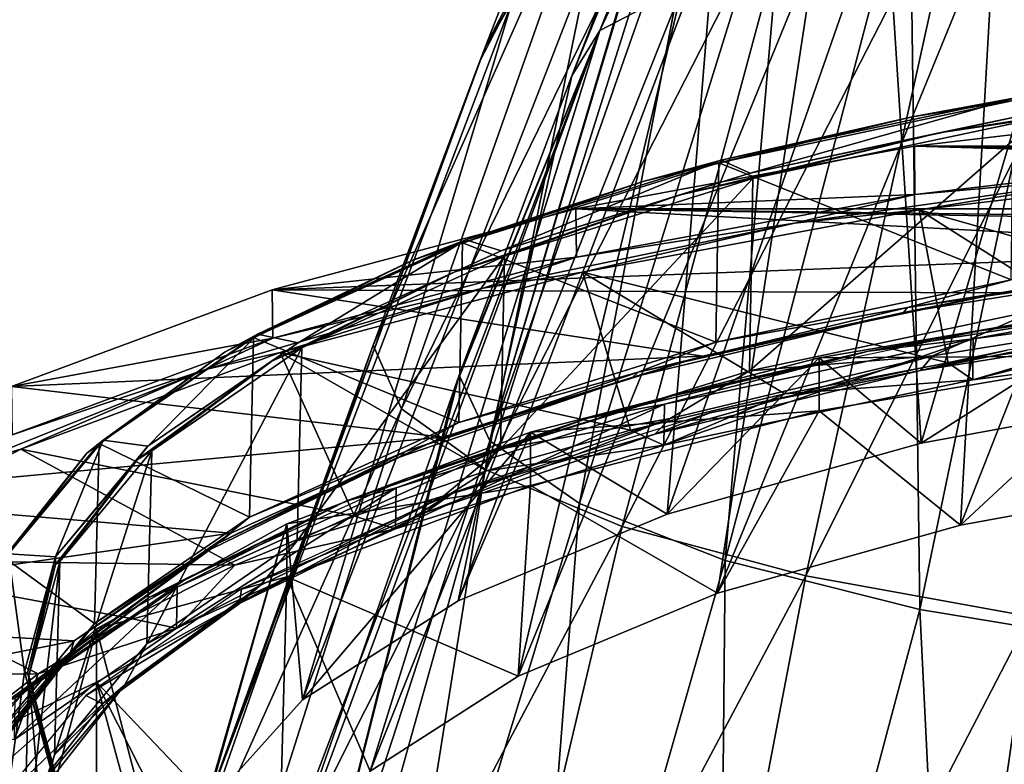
# Model space of a CAD drawing. Header units: millimetres. Extents: x -54 to 54, y -60 to 48.
# Tile 4 of 60: x -42 to -19, y -38 to -21. Entities that reach past the tile are written whole.
import ezdxf

# ---------------------------------------------------------------- set-up
doc = ezdxf.new("R2010")
doc.units = ezdxf.units.MM
doc.header["$LTSCALE"] = 41.718519
for name, color, linetype in [('270', 7, 'CONTINUOUS'), ('271', 7, 'CONTINUOUS'), ('272', 7, 'CONTINUOUS'), ('273', 7, 'CONTINUOUS'), ('274', 7, 'CONTINUOUS'), ('275', 7, 'CONTINUOUS'), ('277', 7, 'CONTINUOUS'), ('278', 7, 'CONTINUOUS'), ('279', 7, 'CONTINUOUS'), ('280', 7, 'CONTINUOUS'), ('281', 7, 'CONTINUOUS'), ('282', 7, 'CONTINUOUS'), ('284', 7, 'CONTINUOUS'), ('286', 7, 'CONTINUOUS'), ('288', 7, 'CONTINUOUS'), ('290', 7, 'CONTINUOUS'), ('292', 7, 'CONTINUOUS'), ('294', 7, 'CONTINUOUS'), ('295', 7, 'CONTINUOUS'), ('296', 7, 'CONTINUOUS'), ('298', 7, 'CONTINUOUS'), ('300', 7, 'CONTINUOUS'), ('302', 7, 'CONTINUOUS')]:
    doc.layers.add(name, color=color, linetype=linetype)

msp = doc.modelspace()

# ---------------------------------------------------------------- linework, layer by layer
at = {"layer": '270', "linetype": 'Continuous'}
for points in [[(-16.256, -28.897, 36.549), (-23.689, -30.163, 33.071), (-20.443, -32.783, 25.872), (-16.256, -28.897, 36.549)], [(-14.08, -31.62, 29.068), (-16.256, -28.897, 36.549), (-20.443, -32.783, 25.872), (-14.08, -31.62, 29.068)], [(-23.689, -30.163, 33.071), (-30.316, -31.875, 28.368), (-26.022, -34.349, 21.571), (-23.689, -30.163, 33.071)], [(-20.443, -32.783, 25.872), (-23.689, -30.163, 33.071), (-26.022, -34.349, 21.571), (-20.443, -32.783, 25.872)], [(-30.316, -31.875, 28.368), (-35.911, -33.974, 22.601), (-30.599, -36.257, 16.329), (-30.316, -31.875, 28.368)], [(-26.022, -34.349, 21.571), (-30.316, -31.875, 28.368), (-30.599, -36.257, 16.329), (-26.022, -34.349, 21.571)], [(-35.911, -33.974, 22.601), (-40.282, -36.389, 15.967), (-36.094, -40.794, 3.862), (-35.911, -33.974, 22.601)], [(-34, -38.433, 10.349), (-35.911, -33.974, 22.601), (-36.094, -40.794, 3.862), (-34, -38.433, 10.349)], [(-30.599, -36.257, 16.329), (-35.911, -33.974, 22.601), (-34, -38.433, 10.349), (-30.599, -36.257, 16.329)], [(-43.282, -39.037, 8.69), (-40.282, -50.109, -21.73), (-40.282, -36.389, 15.967), (-43.282, -39.037, 8.69)], [(-36.094, -40.794, 3.862), (-40.282, -36.389, 15.967), (-36.8, -43.249, -2.882), (-36.094, -40.794, 3.862)], [(-40.282, -50.109, -21.73), (-35.911, -52.524, -28.365), (-40.282, -36.389, 15.967), (-40.282, -50.109, -21.73)], [(-40.282, -36.389, 15.967), (-35.911, -52.524, -28.365), (-36.8, -43.249, -2.882), (-40.282, -36.389, 15.967)]]:
    msp.add_3dface(points, dxfattribs=at)
at = {"layer": '271', "linetype": 'Continuous'}
for points in [[(-31.345, -21.767, -1.408), (-30.742, -20.763, 4.482), (-28.828, -15.313, -0.946), (-31.345, -21.767, -1.408)], [(-22.164, -18.132, 19.943), (-21.343, -30.9, 27.246), (-17.414, -17.493, 23.698), (-22.164, -18.132, 19.943)], [(-21.343, -30.9, 27.246), (-14.693, -29.688, 30.577), (-17.414, -17.493, 23.698), (-21.343, -30.9, 27.246)], [(-26.062, -18.911, 15.367), (-27.18, -32.533, 22.758), (-22.164, -18.132, 19.943), (-26.062, -18.911, 15.367)], [(-27.18, -32.533, 22.758), (-21.343, -30.9, 27.246), (-22.164, -18.132, 19.943), (-27.18, -32.533, 22.758)], [(-28.959, -19.799, 10.147), (-31.979, -34.525, 17.287), (-26.062, -18.911, 15.367), (-28.959, -19.799, 10.147)], [(-31.979, -34.525, 17.287), (-27.18, -32.533, 22.758), (-26.062, -18.911, 15.367), (-31.979, -34.525, 17.287)], [(-35.554, -36.798, 11.041), (-31.979, -34.525, 17.287), (-28.959, -19.799, 10.147), (-35.554, -36.798, 11.041)], [(-30.742, -20.763, 4.482), (-35.554, -36.798, 11.041), (-28.959, -19.799, 10.147), (-30.742, -20.763, 4.482)], [(-37.768, -39.265, 4.262), (-35.554, -36.798, 11.041), (-30.742, -20.763, 4.482), (-37.768, -39.265, 4.262)], [(-31.345, -21.767, -1.408), (-37.768, -39.265, 4.262), (-30.742, -20.763, 4.482), (-31.345, -21.767, -1.408)], [(-31.485, -22.132, -1.434), (-37.768, -39.265, 4.262), (-31.345, -21.767, -1.408), (-31.485, -22.132, -1.434)], [(-33.932, -28.655, -1.894), (-37.768, -39.265, 4.262), (-31.485, -22.132, -1.434), (-33.932, -28.655, -1.894)], [(-38.536, -41.832, -2.789), (-37.768, -39.265, 4.262), (-33.932, -28.655, -1.894), (-38.536, -41.832, -2.789)]]:
    msp.add_3dface(points, dxfattribs=at)
at = {"layer": '272', "linetype": 'Continuous'}
for points in [[(-31.345, -21.767, -1.408), (-28.828, -15.313, -0.946), (-28.271, -15.926, -6.419), (-31.345, -21.767, -1.408)], [(-33.278, -30.112, -8.211), (-33.932, -28.655, -1.894), (-28.271, -15.926, -6.419), (-33.278, -30.112, -8.211)], [(-33.932, -28.655, -1.894), (-31.485, -22.132, -1.434), (-28.271, -15.926, -6.419), (-33.932, -28.655, -1.894)], [(-33.278, -30.112, -8.211), (-28.271, -15.926, -6.419), (-26.631, -16.523, -11.681), (-33.278, -30.112, -8.211)], [(-31.485, -22.132, -1.434), (-31.345, -21.767, -1.408), (-28.271, -15.926, -6.419), (-31.485, -22.132, -1.434)], [(-31.347, -31.518, -14.287), (-33.278, -30.112, -8.211), (-26.631, -16.523, -11.681), (-31.347, -31.518, -14.287)], [(-31.347, -31.518, -14.287), (-26.631, -16.523, -11.681), (-23.967, -17.073, -16.531), (-31.347, -31.518, -14.287)], [(-28.212, -32.814, -19.886), (-31.347, -31.518, -14.287), (-23.967, -17.073, -16.531), (-28.212, -32.814, -19.886)], [(-28.212, -32.814, -19.886), (-23.967, -17.073, -16.531), (-20.382, -17.555, -20.782), (-28.212, -32.814, -19.886)], [(-23.992, -33.95, -24.793), (-28.212, -32.814, -19.886), (-20.382, -17.555, -20.782), (-23.992, -33.95, -24.793)], [(-23.992, -33.95, -24.793), (-20.382, -17.555, -20.782), (-16.014, -17.95, -24.271), (-23.992, -33.95, -24.793)], [(-18.851, -34.882, -28.821), (-23.992, -33.95, -24.793), (-16.014, -17.95, -24.271), (-18.851, -34.882, -28.821)], [(-38.536, -41.832, -2.789), (-33.932, -28.655, -1.894), (-33.278, -30.112, -8.211), (-38.536, -41.832, -2.789)], [(-37.822, -44.413, -9.88), (-38.536, -41.832, -2.789), (-33.278, -30.112, -8.211), (-37.822, -44.413, -9.88)], [(-31.347, -31.518, -14.287), (-37.822, -44.413, -9.88), (-33.278, -30.112, -8.211), (-31.347, -31.518, -14.287)], [(-35.648, -46.896, -16.704), (-37.822, -44.413, -9.88), (-31.347, -31.518, -14.287), (-35.648, -46.896, -16.704)], [(-28.212, -32.814, -19.886), (-35.648, -46.896, -16.704), (-31.347, -31.518, -14.287), (-28.212, -32.814, -19.886)], [(-32.095, -49.186, -22.995), (-35.648, -46.896, -16.704), (-28.212, -32.814, -19.886), (-32.095, -49.186, -22.995)], [(-23.992, -33.95, -24.793), (-32.095, -49.186, -22.995), (-28.212, -32.814, -19.886), (-23.992, -33.95, -24.793)], [(-27.301, -51.194, -28.511), (-32.095, -49.186, -22.995), (-23.992, -33.95, -24.793), (-27.301, -51.194, -28.511)], [(-18.851, -34.882, -28.821), (-27.301, -51.194, -28.511), (-23.992, -33.95, -24.793), (-18.851, -34.882, -28.821)], [(-21.453, -52.842, -33.039), (-27.301, -51.194, -28.511), (-18.851, -34.882, -28.821), (-21.453, -52.842, -33.039)], [(-12.985, -35.575, -31.813), (-21.453, -52.842, -33.039), (-18.851, -34.882, -28.821), (-12.985, -35.575, -31.813)], [(-14.777, -54.066, -36.402), (-21.453, -52.842, -33.039), (-12.985, -35.575, -31.813), (-14.777, -54.066, -36.402)]]:
    msp.add_3dface(points, dxfattribs=at)
at = {"layer": '273', "color": 2, "linetype": 'Continuous'}
for points in [[(-31.255, -30.847, -8.275), (-26.127, -16.274, -6.369), (-26.711, -15.647, -0.971), (-31.255, -30.847, -8.275)], [(-31.255, -30.847, -8.275), (-26.711, -15.647, -0.971), (-26.854, -16.008, -0.997), (-31.255, -30.847, -8.275)], [(-31.255, -30.847, -8.275), (-26.854, -16.008, -0.997), (-29.37, -22.464, -1.458), (-31.255, -30.847, -8.275)], [(-31.255, -30.847, -8.275), (-29.191, -32.286, -14.331), (-26.127, -16.274, -6.369), (-31.255, -30.847, -8.275)], [(-29.191, -32.286, -14.331), (-24.401, -16.875, -11.531), (-26.127, -16.274, -6.369), (-29.191, -32.286, -14.331)], [(-29.191, -32.286, -14.331), (-25.851, -33.597, -19.845), (-24.401, -16.875, -11.531), (-29.191, -32.286, -14.331)], [(-25.851, -33.597, -19.845), (-21.609, -17.422, -16.231), (-24.401, -16.875, -11.531), (-25.851, -33.597, -19.845)], [(-25.851, -33.597, -19.845), (-21.381, -34.722, -24.577), (-21.609, -17.422, -16.231), (-25.851, -33.597, -19.845)], [(-21.381, -34.722, -24.577), (-17.873, -17.891, -20.265), (-21.609, -17.422, -16.231), (-21.381, -34.722, -24.577)], [(-21.381, -34.722, -24.577), (-15.977, -35.611, -28.319), (-17.873, -17.891, -20.265), (-21.381, -34.722, -24.577)], [(-31.954, -29.343, -1.942), (-31.255, -30.847, -8.275), (-29.37, -22.464, -1.458), (-31.954, -29.343, -1.942)], [(-31.954, -29.343, -1.942), (-36.094, -45.703, -9.625), (-31.255, -30.847, -8.275), (-31.954, -29.343, -1.942)], [(-32.074, -29.669, -1.965), (-36.094, -45.703, -9.625), (-31.954, -29.343, -1.942), (-32.074, -29.669, -1.965)], [(-36.8, -43.249, -2.882), (-36.094, -45.703, -9.625), (-32.074, -29.669, -1.965), (-36.8, -43.249, -2.882)], [(-36.094, -45.703, -9.625), (-34, -48.064, -16.112), (-31.255, -30.847, -8.275), (-36.094, -45.703, -9.625)], [(-31.255, -30.847, -8.275), (-34, -48.064, -16.112), (-29.191, -32.286, -14.331), (-31.255, -30.847, -8.275)], [(-34, -48.064, -16.112), (-30.599, -50.241, -22.092), (-29.191, -32.286, -14.331), (-34, -48.064, -16.112)], [(-29.191, -32.286, -14.331), (-30.599, -50.241, -22.092), (-25.851, -33.597, -19.845), (-29.191, -32.286, -14.331)], [(-30.599, -50.241, -22.092), (-26.022, -52.149, -27.334), (-25.851, -33.597, -19.845), (-30.599, -50.241, -22.092)], [(-25.851, -33.597, -19.845), (-26.022, -52.149, -27.334), (-21.381, -34.722, -24.577), (-25.851, -33.597, -19.845)], [(-26.022, -52.149, -27.334), (-20.443, -53.714, -31.636), (-21.381, -34.722, -24.577), (-26.022, -52.149, -27.334)], [(-21.381, -34.722, -24.577), (-20.443, -53.714, -31.636), (-15.977, -35.611, -28.319), (-21.381, -34.722, -24.577)], [(-20.443, -53.714, -31.636), (-14.08, -54.878, -34.831), (-15.977, -35.611, -28.319), (-20.443, -53.714, -31.636)]]:
    msp.add_3dface(points, dxfattribs=at)
at = {"layer": '274', "color": 2, "linetype": 'Continuous'}
for points in [[(-28.726, -21.422, 4.415), (-29.37, -22.464, -1.458), (-21.068, -2.2, 2.774), (-28.726, -21.422, 4.415)], [(-29.37, -22.464, -1.458), (-26.854, -16.008, -0.997), (-21.068, -2.2, 2.774), (-29.37, -22.464, -1.458)], [(-19.633, -2.2, 8.132), (-28.726, -21.422, 4.415), (-20.526, -2.2, 5.499), (-19.633, -2.2, 8.132)], [(-20.526, -2.2, 5.499), (-28.726, -21.422, 4.415), (-21.068, -2.2, 2.774), (-20.526, -2.2, 5.499)], [(-26.829, -20.431, 10.03), (-28.726, -21.422, 4.415), (-19.633, -2.2, 8.132), (-26.829, -20.431, 10.03)], [(-14.08, -31.62, 29.068), (-20.443, -32.783, 25.872), (-14.684, -18.144, 23.003), (-14.08, -31.62, 29.068)], [(-14.684, -18.144, 23.003), (-20.443, -32.783, 25.872), (-19.651, -18.756, 19.532), (-14.684, -18.144, 23.003)], [(-19.651, -18.756, 19.532), (-26.022, -34.349, 21.571), (-23.759, -19.53, 15.144), (-19.651, -18.756, 19.532)], [(-20.443, -32.783, 25.872), (-26.022, -34.349, 21.571), (-19.651, -18.756, 19.532), (-20.443, -32.783, 25.872)], [(-23.759, -19.53, 15.144), (-30.599, -36.257, 16.329), (-26.829, -20.431, 10.03), (-23.759, -19.53, 15.144)], [(-26.022, -34.349, 21.571), (-30.599, -36.257, 16.329), (-23.759, -19.53, 15.144), (-26.022, -34.349, 21.571)], [(-26.829, -20.431, 10.03), (-34, -38.433, 10.349), (-28.726, -21.422, 4.415), (-26.829, -20.431, 10.03)], [(-30.599, -36.257, 16.329), (-34, -38.433, 10.349), (-26.829, -20.431, 10.03), (-30.599, -36.257, 16.329)], [(-36.8, -43.249, -2.882), (-32.074, -29.669, -1.965), (-28.726, -21.422, 4.415), (-36.8, -43.249, -2.882)], [(-36.094, -40.794, 3.862), (-36.8, -43.249, -2.882), (-28.726, -21.422, 4.415), (-36.094, -40.794, 3.862)], [(-34, -38.433, 10.349), (-36.094, -40.794, 3.862), (-28.726, -21.422, 4.415), (-34, -38.433, 10.349)], [(-32.074, -29.669, -1.965), (-31.954, -29.343, -1.942), (-28.726, -21.422, 4.415), (-32.074, -29.669, -1.965)], [(-31.954, -29.343, -1.942), (-29.37, -22.464, -1.458), (-28.726, -21.422, 4.415), (-31.954, -29.343, -1.942)]]:
    msp.add_3dface(points, dxfattribs=at)
at = {"layer": '275', "linetype": 'Continuous'}
for points in [[(-16.256, -27.676, 36.104), (-21.343, -30.9, 27.246), (-23.689, -28.942, 32.626), (-16.256, -27.676, 36.104)], [(-14.693, -29.688, 30.577), (-21.343, -30.9, 27.246), (-16.256, -27.676, 36.104), (-14.693, -29.688, 30.577)], [(-23.689, -28.942, 32.626), (-27.18, -32.533, 22.758), (-30.316, -30.653, 27.923), (-23.689, -28.942, 32.626)], [(-21.343, -30.9, 27.246), (-27.18, -32.533, 22.758), (-23.689, -28.942, 32.626), (-21.343, -30.9, 27.246)], [(-30.316, -30.653, 27.923), (-35.554, -36.798, 11.041), (-35.911, -32.752, 22.157), (-30.316, -30.653, 27.923)], [(-31.979, -34.525, 17.287), (-35.554, -36.798, 11.041), (-30.316, -30.653, 27.923), (-31.979, -34.525, 17.287)], [(-27.18, -32.533, 22.758), (-31.979, -34.525, 17.287), (-30.316, -30.653, 27.923), (-27.18, -32.533, 22.758)], [(-35.911, -32.752, 22.157), (-38.536, -41.832, -2.789), (-40.282, -35.167, 15.522), (-35.911, -32.752, 22.157)], [(-37.768, -39.265, 4.262), (-38.536, -41.832, -2.789), (-35.911, -32.752, 22.157), (-37.768, -39.265, 4.262)], [(-35.554, -36.798, 11.041), (-37.768, -39.265, 4.262), (-35.911, -32.752, 22.157), (-35.554, -36.798, 11.041)], [(-43.282, -37.815, 8.246), (-40.282, -35.167, 15.522), (-43.282, -46.239, -14.899), (-43.282, -37.815, 8.246)], [(-43.282, -46.239, -14.899), (-40.282, -35.167, 15.522), (-40.282, -48.888, -22.175), (-43.282, -46.239, -14.899)], [(-40.282, -35.167, 15.522), (-38.536, -41.832, -2.789), (-40.282, -48.888, -22.175), (-40.282, -35.167, 15.522)]]:
    msp.add_3dface(points, dxfattribs=at)
at = {"layer": '277', "linetype": 'Continuous'}
for points in [[(-16.256, -28.897, 36.549), (-16.256, -27.676, 36.104), (-23.689, -28.942, 32.626), (-16.256, -28.897, 36.549)], [(-23.689, -30.163, 33.071), (-23.689, -28.942, 32.626), (-30.316, -30.653, 27.923), (-23.689, -30.163, 33.071)], [(-23.689, -30.163, 33.071), (-16.256, -28.897, 36.549), (-23.689, -28.942, 32.626), (-23.689, -30.163, 33.071)], [(-30.316, -31.875, 28.368), (-23.689, -30.163, 33.071), (-30.316, -30.653, 27.923), (-30.316, -31.875, 28.368)], [(-30.316, -31.875, 28.368), (-30.316, -30.653, 27.923), (-35.911, -32.752, 22.157), (-30.316, -31.875, 28.368)], [(-35.911, -33.974, 22.601), (-30.316, -31.875, 28.368), (-35.911, -32.752, 22.157), (-35.911, -33.974, 22.601)], [(-35.911, -33.974, 22.601), (-35.911, -32.752, 22.157), (-40.282, -35.167, 15.522), (-35.911, -33.974, 22.601)], [(-40.282, -36.389, 15.967), (-35.911, -33.974, 22.601), (-40.282, -35.167, 15.522), (-40.282, -36.389, 15.967)], [(-40.282, -36.389, 15.967), (-40.282, -35.167, 15.522), (-43.282, -37.815, 8.246), (-40.282, -36.389, 15.967)], [(-43.282, -39.037, 8.69), (-40.282, -36.389, 15.967), (-43.282, -37.815, 8.246), (-43.282, -39.037, 8.69)]]:
    msp.add_3dface(points, dxfattribs=at)
at = {"layer": '278', "color": 142, "linetype": 'Continuous', "true_color": 0x0099cc}
for points in [[(-20.726, -29.056, 36.114), (-20.157, -29.446, 35.04), (-16.797, -28.462, 37.744), (-20.726, -29.056, 36.114)], [(-20.157, -29.446, 35.04), (-12.376, -28.415, 37.873), (-16.797, -28.462, 37.744), (-20.157, -29.446, 35.04)], [(-24.479, -29.77, 34.15), (-20.157, -29.446, 35.04), (-20.726, -29.056, 36.114), (-24.479, -29.77, 34.15)], [(-27.253, -30.949, 30.912), (-20.157, -29.446, 35.04), (-24.479, -29.77, 34.15), (-27.253, -30.949, 30.912)], [(-28.022, -30.601, 31.869), (-27.253, -30.949, 30.912), (-24.479, -29.77, 34.15), (-28.022, -30.601, 31.869)], [(-31.326, -31.539, 29.291), (-27.253, -30.949, 30.912), (-28.022, -30.601, 31.869), (-31.326, -31.539, 29.291)], [(-33.42, -32.872, 25.629), (-27.253, -30.949, 30.912), (-31.326, -31.539, 29.291), (-33.42, -32.872, 25.629)], [(-34.363, -32.578, 26.437), (-33.42, -32.872, 25.629), (-31.326, -31.539, 29.291), (-34.363, -32.578, 26.437)], [(-37.107, -33.708, 23.332), (-33.42, -32.872, 25.629), (-34.363, -32.578, 26.437), (-37.107, -33.708, 23.332)], [(-38.449, -35.15, 19.371), (-33.42, -32.872, 25.629), (-37.107, -33.708, 23.332), (-38.449, -35.15, 19.371)], [(-39.534, -34.92, 20.002), (-38.449, -35.15, 19.371), (-37.107, -33.708, 23.332), (-39.534, -34.92, 20.002)], [(-41.624, -36.203, 16.476), (-38.449, -35.15, 19.371), (-39.534, -34.92, 20.002), (-41.624, -36.203, 16.476)], [(-42.169, -37.705, 12.351), (-38.449, -35.15, 19.371), (-41.624, -36.203, 16.476), (-42.169, -37.705, 12.351)], [(-43.359, -37.547, 12.784), (-42.169, -37.705, 12.351), (-41.624, -36.203, 16.476), (-43.359, -37.547, 12.784)]]:
    msp.add_3dface(points, dxfattribs=at)
at = {"layer": '279', "linetype": 'Continuous'}
for points in [[(-13.139, -23.103, 44.867), (21.5, -24.085, 42.169), (-21.5, -24.085, 42.169), (-13.139, -23.103, 44.867)], [(-21.5, -24.085, 42.169), (29.274, -25.524, 38.216), (-29.274, -25.524, 38.216), (-21.5, -24.085, 42.169)], [(21.5, -24.085, 42.169), (29.274, -25.524, 38.216), (-21.5, -24.085, 42.169), (21.5, -24.085, 42.169)], [(-36.25, -27.381, 33.114), (-29.274, -25.524, 38.216), (-11.974, -26.456, 35.656), (-36.25, -27.381, 33.114)], [(-11.974, -26.456, 35.656), (-29.274, -25.524, 38.216), (-4.037, -25.948, 37.05), (-11.974, -26.456, 35.656)], [(-4.037, -25.948, 37.05), (-29.274, -25.524, 38.216), (4.037, -25.948, 37.05), (-4.037, -25.948, 37.05)], [(-29.274, -25.524, 38.216), (29.274, -25.524, 38.216), (4.037, -25.948, 37.05), (-29.274, -25.524, 38.216)], [(-19.503, -27.453, 32.915), (-36.25, -27.381, 33.114), (-11.974, -26.456, 35.656), (-19.503, -27.453, 32.915)], [(-42.237, -29.605, 27.003), (-36.25, -27.381, 33.114), (-26.367, -28.907, 28.921), (-42.237, -29.605, 27.003)], [(-26.367, -28.907, 28.921), (-36.25, -27.381, 33.114), (-19.503, -27.453, 32.915), (-26.367, -28.907, 28.921)], [(-32.334, -30.767, 23.809), (-42.237, -29.605, 27.003), (-26.367, -28.907, 28.921), (-32.334, -30.767, 23.809)], [(-47.072, -32.136, 20.048), (-42.237, -29.605, 27.003), (-32.334, -30.767, 23.809), (-47.072, -32.136, 20.048)], [(-37.2, -32.971, 17.754), (-47.072, -32.136, 20.048), (-32.334, -30.767, 23.809), (-37.2, -32.971, 17.754)], [(-50.623, -34.905, 12.441), (-47.072, -32.136, 20.048), (-37.2, -32.971, 17.754), (-50.623, -34.905, 12.441)], [(-40.799, -35.443, 10.963), (-50.623, -34.905, 12.441), (-37.2, -32.971, 17.754), (-40.799, -35.443, 10.963)], [(-52.793, -37.836, 4.389), (-50.623, -34.905, 12.441), (-40.799, -35.443, 10.963), (-52.793, -37.836, 4.389)], [(-43.008, -38.099, 3.665), (-52.793, -37.836, 4.389), (-40.799, -35.443, 10.963), (-43.008, -38.099, 3.665)]]:
    msp.add_3dface(points, dxfattribs=at)
at = {"layer": '280', "linetype": 'Continuous'}
for points in [[(-19.184, -22.974, 30.603), (-25.273, -24.704, 25.849), (-25.936, -24.404, 26.674), (-19.184, -22.974, 30.603)], [(-18.693, -23.31, 29.678), (-25.273, -24.704, 25.849), (-19.184, -22.974, 30.603), (-18.693, -23.31, 29.678)], [(-25.936, -24.404, 26.674), (-30.992, -26.487, 20.95), (-31.805, -26.234, 21.646), (-25.936, -24.404, 26.674)], [(-25.273, -24.704, 25.849), (-30.992, -26.487, 20.95), (-25.936, -24.404, 26.674), (-25.273, -24.704, 25.849)], [(-31.805, -26.234, 21.646), (-35.656, -28.599, 15.146), (-36.591, -28.401, 15.69), (-31.805, -26.234, 21.646)], [(-30.992, -26.487, 20.95), (-35.656, -28.599, 15.146), (-31.805, -26.234, 21.646), (-30.992, -26.487, 20.95)], [(-36.591, -28.401, 15.69), (-39.106, -30.969, 8.636), (-40.131, -30.833, 9.01), (-36.591, -28.401, 15.69)], [(-35.656, -28.599, 15.146), (-39.106, -30.969, 8.636), (-36.591, -28.401, 15.69), (-35.656, -28.599, 15.146)], [(-40.131, -30.833, 9.01), (-41.224, -33.515, 1.642), (-42.305, -33.446, 1.832), (-40.131, -30.833, 9.01)], [(-39.106, -30.969, 8.636), (-41.224, -33.515, 1.642), (-40.131, -30.833, 9.01), (-39.106, -30.969, 8.636)], [(-41.224, -33.515, 1.642), (-41.938, -36.15, -5.599), (-42.305, -33.446, 1.832), (-41.224, -33.515, 1.642)], [(-41.938, -36.15, -5.599), (-42.305, -38.855, -13.03), (-42.305, -33.446, 1.832), (-41.938, -36.15, -5.599)], [(-41.938, -36.15, -5.599), (-41.224, -38.786, -12.84), (-42.305, -38.855, -13.03), (-41.938, -36.15, -5.599)]]:
    msp.add_3dface(points, dxfattribs=at)
at = {"layer": '281', "linetype": 'Continuous'}
for points in [[(-41.247, -43.335, -11.19), (-41.838, -36.247, -5.564), (-41.962, -40.698, -3.944), (-41.247, -43.335, -11.19)], [(-41.125, -38.876, -12.788), (-41.838, -36.247, -5.564), (-41.247, -43.335, -11.19), (-41.125, -38.876, -12.788)]]:
    msp.add_3dface(points, dxfattribs=at)
at = {"layer": '282', "linetype": 'Continuous'}
for points in [[(-25.213, -24.828, 25.809), (-18.649, -23.437, 29.629), (-25.288, -29.245, 27.523), (-25.213, -24.828, 25.809)], [(-25.288, -29.245, 27.523), (-18.649, -23.437, 29.629), (-18.704, -27.85, 31.353), (-25.288, -29.245, 27.523)], [(-30.918, -26.607, 20.922), (-25.213, -24.828, 25.809), (-31.01, -31.029, 22.62), (-30.918, -26.607, 20.922)], [(-31.01, -31.029, 22.62), (-25.213, -24.828, 25.809), (-25.288, -29.245, 27.523), (-31.01, -31.029, 22.62)], [(-35.677, -33.142, 16.814), (-30.918, -26.607, 20.922), (-31.01, -31.029, 22.62), (-35.677, -33.142, 16.814)], [(-35.571, -28.714, 15.132), (-30.918, -26.607, 20.922), (-35.677, -33.142, 16.814), (-35.571, -28.714, 15.132)], [(-39.128, -35.513, 10.3), (-35.571, -28.714, 15.132), (-35.677, -33.142, 16.814), (-39.128, -35.513, 10.3)], [(-39.013, -31.078, 8.638), (-35.571, -28.714, 15.132), (-39.128, -35.513, 10.3), (-39.013, -31.078, 8.638)], [(-41.247, -38.061, 3.301), (-39.013, -31.078, 8.638), (-39.128, -35.513, 10.3), (-41.247, -38.061, 3.301)], [(-41.125, -33.617, 1.66), (-39.013, -31.078, 8.638), (-41.247, -38.061, 3.301), (-41.125, -33.617, 1.66)], [(-41.962, -40.698, -3.944), (-41.125, -33.617, 1.66), (-41.247, -38.061, 3.301), (-41.962, -40.698, -3.944)], [(-41.962, -40.698, -3.944), (-41.838, -36.247, -5.564), (-41.125, -33.617, 1.66), (-41.962, -40.698, -3.944)]]:
    msp.add_3dface(points, dxfattribs=at)
at = {"layer": '284', "linetype": 'Continuous'}
for points in [[(-19.228, -23.035, 30.72), (-25.996, -24.468, 26.782), (-19.28, -27.149, 32.328), (-19.228, -23.035, 30.72)], [(-25.996, -24.468, 26.782), (-31.879, -26.302, 21.743), (-26.066, -28.586, 28.379), (-25.996, -24.468, 26.782)], [(-19.28, -27.149, 32.328), (-25.996, -24.468, 26.782), (-26.066, -28.586, 28.379), (-19.28, -27.149, 32.328)], [(-31.879, -26.302, 21.743), (-36.676, -28.475, 15.773), (-31.965, -30.425, 23.326), (-31.879, -26.302, 21.743)], [(-26.066, -28.586, 28.379), (-31.879, -26.302, 21.743), (-31.965, -30.425, 23.326), (-26.066, -28.586, 28.379)], [(-36.676, -28.475, 15.773), (-40.225, -30.912, 9.077), (-36.775, -32.603, 17.341), (-36.676, -28.475, 15.773)], [(-31.965, -30.425, 23.326), (-36.676, -28.475, 15.773), (-36.775, -32.603, 17.341), (-31.965, -30.425, 23.326)], [(-40.225, -30.912, 9.077), (-42.403, -33.531, 1.882), (-40.332, -35.047, 10.627), (-40.225, -30.912, 9.077)], [(-36.775, -32.603, 17.341), (-40.225, -30.912, 9.077), (-40.332, -35.047, 10.627), (-36.775, -32.603, 17.341)], [(-40.332, -35.047, 10.627), (-42.403, -33.531, 1.882), (-42.517, -37.673, 3.413), (-40.332, -35.047, 10.627)]]:
    msp.add_3dface(points, dxfattribs=at)
at = {"layer": '286', "color": 142, "linetype": 'Continuous', "true_color": 0x0099cc}
for points in [[(-12.376, -28.415, 37.873), (-20.157, -29.446, 35.04), (-12.371, -27.476, 37.514), (-12.376, -28.415, 37.873)], [(-12.371, -27.476, 37.514), (-20.157, -29.446, 35.04), (-20.15, -28.507, 34.682), (-12.371, -27.476, 37.514)], [(-20.157, -29.446, 35.04), (-27.253, -30.949, 30.912), (-20.15, -28.507, 34.682), (-20.157, -29.446, 35.04)], [(-20.15, -28.507, 34.682), (-27.253, -30.949, 30.912), (-27.242, -30.009, 30.555), (-20.15, -28.507, 34.682)], [(-27.253, -30.949, 30.912), (-33.42, -32.872, 25.629), (-27.242, -30.009, 30.555), (-27.253, -30.949, 30.912)], [(-27.242, -30.009, 30.555), (-33.42, -32.872, 25.629), (-33.407, -31.931, 25.274), (-27.242, -30.009, 30.555)], [(-33.42, -32.872, 25.629), (-38.449, -35.15, 19.371), (-33.407, -31.931, 25.274), (-33.42, -32.872, 25.629)], [(-33.407, -31.931, 25.274), (-38.449, -35.15, 19.371), (-38.434, -34.208, 19.018), (-33.407, -31.931, 25.274)], [(-38.449, -35.15, 19.371), (-42.169, -37.705, 12.351), (-38.434, -34.208, 19.018), (-38.449, -35.15, 19.371)], [(-38.434, -34.208, 19.018), (-42.169, -37.705, 12.351), (-42.153, -36.762, 12.001), (-38.434, -34.208, 19.018)]]:
    msp.add_3dface(points, dxfattribs=at)
at = {"layer": '288', "color": 142, "linetype": 'Continuous', "true_color": 0x0099cc}
for points in [[(-13.139, -23.103, 44.867), (-21.5, -24.085, 42.169), (-13.134, -24.212, 45.249), (-13.139, -23.103, 44.867)], [(-21.5, -24.085, 42.169), (-29.274, -25.524, 38.216), (-21.492, -25.193, 42.553), (-21.5, -24.085, 42.169)], [(-13.134, -24.212, 45.249), (-21.5, -24.085, 42.169), (-21.492, -25.193, 42.553), (-13.134, -24.212, 45.249)], [(-21.492, -25.193, 42.553), (-29.274, -25.524, 38.216), (-29.263, -26.632, 38.601), (-21.492, -25.193, 42.553)], [(-29.274, -25.524, 38.216), (-36.25, -27.381, 33.114), (-29.263, -26.632, 38.601), (-29.274, -25.524, 38.216)], [(-29.263, -26.632, 38.601), (-36.25, -27.381, 33.114), (-36.236, -28.488, 33.501), (-29.263, -26.632, 38.601)], [(-36.25, -27.381, 33.114), (-42.237, -29.605, 27.003), (-36.236, -28.488, 33.501), (-36.25, -27.381, 33.114)], [(-36.236, -28.488, 33.501), (-42.237, -29.605, 27.003), (-42.221, -30.712, 27.392), (-36.236, -28.488, 33.501)]]:
    msp.add_3dface(points, dxfattribs=at)
at = {"layer": '290', "color": 142, "linetype": 'Continuous', "true_color": 0x0099cc}
for points in [[(-21.391, -25.545, 42.437), (-12.725, -27.995, 39.027), (-13.073, -24.568, 45.121), (-21.391, -25.545, 42.437)], [(-29.126, -26.976, 38.504), (-20.726, -29.056, 36.114), (-21.391, -25.545, 42.437), (-29.126, -26.976, 38.504)], [(-20.726, -29.056, 36.114), (-16.797, -28.462, 37.744), (-21.391, -25.545, 42.437), (-20.726, -29.056, 36.114)], [(-16.797, -28.462, 37.744), (-12.725, -27.995, 39.027), (-21.391, -25.545, 42.437), (-16.797, -28.462, 37.744)], [(-36.067, -28.824, 33.427), (-28.022, -30.601, 31.869), (-29.126, -26.976, 38.504), (-36.067, -28.824, 33.427)], [(-24.479, -29.77, 34.15), (-20.726, -29.056, 36.114), (-29.126, -26.976, 38.504), (-24.479, -29.77, 34.15)], [(-28.022, -30.601, 31.869), (-24.479, -29.77, 34.15), (-29.126, -26.976, 38.504), (-28.022, -30.601, 31.869)], [(-42.023, -31.037, 27.347), (-34.363, -32.578, 26.437), (-36.067, -28.824, 33.427), (-42.023, -31.037, 27.347)], [(-34.363, -32.578, 26.437), (-31.326, -31.539, 29.291), (-36.067, -28.824, 33.427), (-34.363, -32.578, 26.437)], [(-31.326, -31.539, 29.291), (-28.022, -30.601, 31.869), (-36.067, -28.824, 33.427), (-31.326, -31.539, 29.291)], [(-46.834, -33.555, 20.428), (-37.107, -33.708, 23.332), (-42.023, -31.037, 27.347), (-46.834, -33.555, 20.428)], [(-37.107, -33.708, 23.332), (-34.363, -32.578, 26.437), (-42.023, -31.037, 27.347), (-37.107, -33.708, 23.332)], [(-50.367, -36.31, 12.859), (-41.624, -36.203, 16.476), (-46.834, -33.555, 20.428), (-50.367, -36.31, 12.859)], [(-41.624, -36.203, 16.476), (-39.534, -34.92, 20.002), (-46.834, -33.555, 20.428), (-41.624, -36.203, 16.476)], [(-39.534, -34.92, 20.002), (-37.107, -33.708, 23.332), (-46.834, -33.555, 20.428), (-39.534, -34.92, 20.002)], [(-43.359, -37.547, 12.784), (-41.624, -36.203, 16.476), (-50.367, -36.31, 12.859), (-43.359, -37.547, 12.784)]]:
    msp.add_3dface(points, dxfattribs=at)
at = {"layer": '292', "linetype": 'Continuous'}
for points in [[(-19.503, -27.453, 32.915), (-11.974, -26.456, 35.656), (-14.88, -26.805, 34.506), (-19.503, -27.453, 32.915)], [(-21.754, -27.901, 31.495), (-19.503, -27.453, 32.915), (-14.88, -26.805, 34.506), (-21.754, -27.901, 31.495)], [(-21.754, -27.901, 31.495), (-14.88, -26.805, 34.506), (-21.662, -27.788, 31.285), (-21.754, -27.901, 31.495)], [(-19.28, -27.149, 32.328), (-21.662, -27.788, 31.285), (-14.818, -26.697, 34.284), (-19.28, -27.149, 32.328)], [(-21.662, -27.788, 31.285), (-14.88, -26.805, 34.506), (-14.818, -26.697, 34.284), (-21.662, -27.788, 31.285)], [(-19.28, -27.149, 32.328), (-26.066, -28.586, 28.379), (-21.662, -27.788, 31.285), (-19.28, -27.149, 32.328)], [(-26.367, -28.907, 28.921), (-19.503, -27.453, 32.915), (-21.754, -27.901, 31.495), (-26.367, -28.907, 28.921)], [(-26.066, -28.586, 28.379), (-27.848, -29.27, 27.215), (-21.662, -27.788, 31.285), (-26.066, -28.586, 28.379)], [(-27.848, -29.27, 27.215), (-21.754, -27.901, 31.495), (-21.662, -27.788, 31.285), (-27.848, -29.27, 27.215)], [(-27.966, -29.389, 27.407), (-26.367, -28.907, 28.921), (-21.754, -27.901, 31.495), (-27.966, -29.389, 27.407)], [(-27.966, -29.389, 27.407), (-21.754, -27.901, 31.495), (-27.848, -29.27, 27.215), (-27.966, -29.389, 27.407)], [(-26.066, -28.586, 28.379), (-31.965, -30.425, 23.326), (-27.848, -29.27, 27.215), (-26.066, -28.586, 28.379)], [(-32.334, -30.767, 23.809), (-26.367, -28.907, 28.921), (-27.966, -29.389, 27.407), (-32.334, -30.767, 23.809)], [(-33.328, -31.223, 22.368), (-32.334, -30.767, 23.809), (-27.966, -29.389, 27.407), (-33.328, -31.223, 22.368)], [(-33.328, -31.223, 22.368), (-27.966, -29.389, 27.407), (-33.188, -31.096, 22.197), (-33.328, -31.223, 22.368)], [(-31.965, -30.425, 23.326), (-33.188, -31.096, 22.197), (-27.848, -29.27, 27.215), (-31.965, -30.425, 23.326)], [(-33.188, -31.096, 22.197), (-27.966, -29.389, 27.407), (-27.848, -29.27, 27.215), (-33.188, -31.096, 22.197)], [(-31.965, -30.425, 23.326), (-36.775, -32.603, 17.341), (-33.188, -31.096, 22.197), (-31.965, -30.425, 23.326)], [(-37.2, -32.971, 17.754), (-32.334, -30.767, 23.809), (-33.328, -31.223, 22.368), (-37.2, -32.971, 17.754)], [(-36.775, -32.603, 17.341), (-37.52, -33.212, 16.384), (-33.188, -31.096, 22.197), (-36.775, -32.603, 17.341)], [(-37.52, -33.212, 16.384), (-33.328, -31.223, 22.368), (-33.188, -31.096, 22.197), (-37.52, -33.212, 16.384)], [(-37.678, -33.348, 16.53), (-37.2, -32.971, 17.754), (-33.328, -31.223, 22.368), (-37.678, -33.348, 16.53)], [(-37.678, -33.348, 16.53), (-33.328, -31.223, 22.368), (-37.52, -33.212, 16.384), (-37.678, -33.348, 16.53)], [(-36.775, -32.603, 17.341), (-40.332, -35.047, 10.627), (-37.52, -33.212, 16.384), (-36.775, -32.603, 17.341)], [(-40.799, -35.443, 10.963), (-37.2, -32.971, 17.754), (-37.678, -33.348, 16.53), (-40.799, -35.443, 10.963)], [(-40.332, -35.047, 10.627), (-40.712, -35.553, 9.952), (-37.52, -33.212, 16.384), (-40.332, -35.047, 10.627)], [(-40.712, -35.553, 9.952), (-37.678, -33.348, 16.53), (-37.52, -33.212, 16.384), (-40.712, -35.553, 9.952)], [(-40.883, -35.699, 10.072), (-40.799, -35.443, 10.963), (-37.678, -33.348, 16.53), (-40.883, -35.699, 10.072)], [(-40.883, -35.699, 10.072), (-37.678, -33.348, 16.53), (-40.712, -35.553, 9.952), (-40.883, -35.699, 10.072)], [(-40.332, -35.047, 10.627), (-42.517, -37.673, 3.413), (-40.712, -35.553, 9.952), (-40.332, -35.047, 10.627)], [(-43.008, -38.099, 3.665), (-40.799, -35.443, 10.963), (-40.883, -35.699, 10.072), (-43.008, -38.099, 3.665)], [(-42.846, -38.204, 3.188), (-43.008, -38.099, 3.665), (-40.883, -35.699, 10.072), (-42.846, -38.204, 3.188)], [(-42.846, -38.204, 3.188), (-40.883, -35.699, 10.072), (-42.666, -38.048, 3.097), (-42.846, -38.204, 3.188)], [(-42.517, -37.673, 3.413), (-42.666, -38.048, 3.097), (-40.712, -35.553, 9.952), (-42.517, -37.673, 3.413)], [(-42.666, -38.048, 3.097), (-40.883, -35.699, 10.072), (-40.712, -35.553, 9.952), (-42.666, -38.048, 3.097)]]:
    msp.add_3dface(points, dxfattribs=at)
at = {"layer": '294', "linetype": 'Continuous'}
for points in [[(-25.288, -29.245, 27.523), (-18.704, -27.85, 31.353), (-21.088, -28.894, 30.629), (-25.288, -29.245, 27.523)], [(-21.362, -29.233, 31.257), (-14.425, -27.832, 33.548), (-14.612, -28.157, 34.215), (-21.362, -29.233, 31.257)], [(-21.088, -28.894, 30.629), (-14.425, -27.832, 33.548), (-21.362, -29.233, 31.257), (-21.088, -28.894, 30.629)], [(-21.088, -28.894, 30.629), (-18.704, -27.85, 31.353), (-14.425, -27.832, 33.548), (-21.088, -28.894, 30.629)], [(-21.362, -29.233, 31.257), (-14.612, -28.157, 34.215), (-19.372, -28.764, 33.114), (-21.362, -29.233, 31.257)], [(-27.462, -30.694, 27.243), (-21.088, -28.894, 30.629), (-21.362, -29.233, 31.257), (-27.462, -30.694, 27.243)], [(-27.11, -30.337, 26.666), (-21.088, -28.894, 30.629), (-27.462, -30.694, 27.243), (-27.11, -30.337, 26.666)], [(-27.11, -30.337, 26.666), (-25.288, -29.245, 27.523), (-21.088, -28.894, 30.629), (-27.11, -30.337, 26.666)], [(-26.191, -30.208, 29.146), (-21.362, -29.233, 31.257), (-19.372, -28.764, 33.114), (-26.191, -30.208, 29.146)], [(-31.01, -31.029, 22.62), (-25.288, -29.245, 27.523), (-27.11, -30.337, 26.666), (-31.01, -31.029, 22.62)], [(-27.462, -30.694, 27.243), (-21.362, -29.233, 31.257), (-26.191, -30.208, 29.146), (-27.462, -30.694, 27.243)], [(-32.118, -32.056, 24.069), (-27.462, -30.694, 27.243), (-26.191, -30.208, 29.146), (-32.118, -32.056, 24.069)], [(-32.308, -32.115, 21.782), (-27.11, -30.337, 26.666), (-32.728, -32.495, 22.295), (-32.308, -32.115, 21.782)], [(-32.728, -32.495, 22.295), (-27.11, -30.337, 26.666), (-27.462, -30.694, 27.243), (-32.728, -32.495, 22.295)], [(-32.308, -32.115, 21.782), (-31.01, -31.029, 22.62), (-27.11, -30.337, 26.666), (-32.308, -32.115, 21.782)], [(-32.728, -32.495, 22.295), (-27.462, -30.694, 27.243), (-32.118, -32.056, 24.069), (-32.728, -32.495, 22.295)], [(-35.677, -33.142, 16.814), (-31.01, -31.029, 22.62), (-32.308, -32.115, 21.782), (-35.677, -33.142, 16.814)], [(-36.952, -34.245, 18.055), (-32.728, -32.495, 22.295), (-32.118, -32.056, 24.069), (-36.952, -34.245, 18.055)], [(-36.525, -34.174, 16.123), (-32.308, -32.115, 21.782), (-36.999, -34.582, 16.562), (-36.525, -34.174, 16.123)], [(-36.999, -34.582, 16.562), (-32.308, -32.115, 21.782), (-32.728, -32.495, 22.295), (-36.999, -34.582, 16.562)], [(-36.525, -34.174, 16.123), (-35.677, -33.142, 16.814), (-32.308, -32.115, 21.782), (-36.525, -34.174, 16.123)], [(-36.999, -34.582, 16.562), (-32.728, -32.495, 22.295), (-36.952, -34.245, 18.055), (-36.999, -34.582, 16.562)], [(-39.128, -35.513, 10.3), (-35.677, -33.142, 16.814), (-36.525, -34.174, 16.123), (-39.128, -35.513, 10.3)], [(-40.527, -36.701, 11.308), (-36.999, -34.582, 16.562), (-36.952, -34.245, 18.055), (-40.527, -36.701, 11.308)], [(-39.632, -36.453, 9.862), (-36.525, -34.174, 16.123), (-40.147, -36.89, 10.22), (-39.632, -36.453, 9.862)], [(-40.147, -36.89, 10.22), (-36.525, -34.174, 16.123), (-36.999, -34.582, 16.562), (-40.147, -36.89, 10.22)], [(-39.632, -36.453, 9.862), (-39.128, -35.513, 10.3), (-36.525, -34.174, 16.123), (-39.632, -36.453, 9.862)], [(-40.147, -36.89, 10.22), (-36.999, -34.582, 16.562), (-40.527, -36.701, 11.308), (-40.147, -36.89, 10.22)], [(-41.247, -38.061, 3.301), (-39.128, -35.513, 10.3), (-39.632, -36.453, 9.862), (-41.247, -38.061, 3.301)], [(-41.535, -38.882, 3.189), (-39.632, -36.453, 9.862), (-42.074, -39.351, 3.46), (-41.535, -38.882, 3.189)], [(-42.074, -39.351, 3.46), (-39.632, -36.453, 9.862), (-40.147, -36.89, 10.22), (-42.074, -39.351, 3.46)], [(-41.535, -38.882, 3.189), (-41.247, -38.061, 3.301), (-39.632, -36.453, 9.862), (-41.535, -38.882, 3.189)], [(-42.721, -39.339, 4.059), (-40.147, -36.89, 10.22), (-40.527, -36.701, 11.308), (-42.721, -39.339, 4.059)], [(-42.074, -39.351, 3.46), (-40.147, -36.89, 10.22), (-42.721, -39.339, 4.059), (-42.074, -39.351, 3.46)], [(-41.962, -40.698, -3.944), (-41.247, -38.061, 3.301), (-42.175, -41.387, -3.693), (-41.962, -40.698, -3.944)], [(-42.175, -41.387, -3.693), (-41.247, -38.061, 3.301), (-41.535, -38.882, 3.189), (-42.175, -41.387, -3.693)]]:
    msp.add_3dface(points, dxfattribs=at)
at = {"layer": '295', "linetype": 'Continuous'}
for points in [[(-41.224, -38.786, -12.84), (-41.938, -36.15, -5.599), (-41.23, -38.665, -12.421), (-41.224, -38.786, -12.84)], [(-41.23, -38.665, -12.421), (-41.938, -36.15, -5.599), (-41.866, -36.179, -5.589), (-41.23, -38.665, -12.421)], [(-41.838, -36.247, -5.564), (-41.125, -38.876, -12.788), (-41.866, -36.179, -5.589), (-41.838, -36.247, -5.564)], [(-41.125, -38.876, -12.788), (-41.23, -38.665, -12.421), (-41.866, -36.179, -5.589), (-41.125, -38.876, -12.788)]]:
    msp.add_3dface(points, dxfattribs=at)
at = {"layer": '296', "linetype": 'Continuous'}
for points in [[(-18.649, -23.437, 29.629), (-20.933, -23.778, 28.481), (-14.319, -22.723, 31.38), (-18.649, -23.437, 29.629)], [(-20.933, -23.778, 28.481), (-18.693, -23.31, 29.678), (-14.319, -22.723, 31.38), (-20.933, -23.778, 28.481)], [(-25.273, -24.704, 25.849), (-18.693, -23.31, 29.678), (-20.933, -23.778, 28.481), (-25.273, -24.704, 25.849)], [(-18.649, -23.437, 29.629), (-25.213, -24.828, 25.809), (-20.933, -23.778, 28.481), (-18.649, -23.437, 29.629)], [(-25.213, -24.828, 25.809), (-26.911, -25.21, 24.548), (-20.933, -23.778, 28.481), (-25.213, -24.828, 25.809)], [(-26.911, -25.21, 24.548), (-25.273, -24.704, 25.849), (-20.933, -23.778, 28.481), (-26.911, -25.21, 24.548)], [(-30.992, -26.487, 20.95), (-25.273, -24.704, 25.849), (-26.911, -25.21, 24.548), (-30.992, -26.487, 20.95)], [(-25.213, -24.828, 25.809), (-30.918, -26.607, 20.922), (-26.911, -25.21, 24.548), (-25.213, -24.828, 25.809)], [(-30.918, -26.607, 20.922), (-32.071, -26.975, 19.699), (-26.911, -25.21, 24.548), (-30.918, -26.607, 20.922)], [(-32.071, -26.975, 19.699), (-30.992, -26.487, 20.95), (-26.911, -25.21, 24.548), (-32.071, -26.975, 19.699)], [(-35.656, -28.599, 15.146), (-30.992, -26.487, 20.95), (-32.071, -26.975, 19.699), (-35.656, -28.599, 15.146)], [(-30.918, -26.607, 20.922), (-35.571, -28.714, 15.132), (-32.071, -26.975, 19.699), (-30.918, -26.607, 20.922)], [(-35.571, -28.714, 15.132), (-36.257, -29.019, 14.082), (-32.071, -26.975, 19.699), (-35.571, -28.714, 15.132)], [(-36.257, -29.019, 14.082), (-35.656, -28.599, 15.146), (-32.071, -26.975, 19.699), (-36.257, -29.019, 14.082)], [(-39.106, -30.969, 8.636), (-35.656, -28.599, 15.146), (-36.257, -29.019, 14.082), (-39.106, -30.969, 8.636)], [(-35.571, -28.714, 15.132), (-39.013, -31.078, 8.638), (-36.257, -29.019, 14.082), (-35.571, -28.714, 15.132)], [(-39.013, -31.078, 8.638), (-39.341, -31.281, 7.866), (-36.257, -29.019, 14.082), (-39.013, -31.078, 8.638)], [(-39.341, -31.281, 7.866), (-39.106, -30.969, 8.636), (-36.257, -29.019, 14.082), (-39.341, -31.281, 7.866)], [(-41.224, -33.515, 1.642), (-39.106, -30.969, 8.636), (-39.341, -31.281, 7.866), (-41.224, -33.515, 1.642)], [(-39.013, -31.078, 8.638), (-41.125, -33.617, 1.66), (-39.341, -31.281, 7.866), (-39.013, -31.078, 8.638)], [(-41.125, -33.617, 1.66), (-41.23, -33.692, 1.243), (-39.341, -31.281, 7.866), (-41.125, -33.617, 1.66)], [(-41.23, -33.692, 1.243), (-41.224, -33.515, 1.642), (-39.341, -31.281, 7.866), (-41.23, -33.692, 1.243)], [(-41.938, -36.15, -5.599), (-41.224, -33.515, 1.642), (-41.866, -36.179, -5.589), (-41.938, -36.15, -5.599)], [(-41.866, -36.179, -5.589), (-41.224, -33.515, 1.642), (-41.23, -33.692, 1.243), (-41.866, -36.179, -5.589)], [(-41.125, -33.617, 1.66), (-41.838, -36.247, -5.564), (-41.23, -33.692, 1.243), (-41.125, -33.617, 1.66)], [(-41.838, -36.247, -5.564), (-41.866, -36.179, -5.589), (-41.23, -33.692, 1.243), (-41.838, -36.247, -5.564)]]:
    msp.add_3dface(points, dxfattribs=at)
at = {"layer": '298', "linetype": 'Continuous'}
for points in [[(-14.744, -22.322, 32.475), (-19.184, -22.974, 30.603), (-21.554, -23.409, 29.491), (-14.744, -22.322, 32.475)], [(-19.228, -23.035, 30.72), (-14.744, -22.322, 32.475), (-21.554, -23.409, 29.491), (-19.228, -23.035, 30.72)], [(-25.996, -24.468, 26.782), (-19.228, -23.035, 30.72), (-21.554, -23.409, 29.491), (-25.996, -24.468, 26.782)], [(-19.184, -22.974, 30.603), (-25.936, -24.404, 26.674), (-21.554, -23.409, 29.491), (-19.184, -22.974, 30.603)], [(-21.554, -23.409, 29.491), (-25.936, -24.404, 26.674), (-27.709, -24.883, 25.441), (-21.554, -23.409, 29.491)], [(-25.996, -24.468, 26.782), (-21.554, -23.409, 29.491), (-27.709, -24.883, 25.441), (-25.996, -24.468, 26.782)], [(-25.936, -24.404, 26.674), (-31.805, -26.234, 21.646), (-27.709, -24.883, 25.441), (-25.936, -24.404, 26.674)], [(-31.879, -26.302, 21.743), (-25.996, -24.468, 26.782), (-27.709, -24.883, 25.441), (-31.879, -26.302, 21.743)], [(-27.709, -24.883, 25.441), (-31.805, -26.234, 21.646), (-33.022, -26.7, 20.448), (-27.709, -24.883, 25.441)], [(-31.879, -26.302, 21.743), (-27.709, -24.883, 25.441), (-33.022, -26.7, 20.448), (-31.879, -26.302, 21.743)], [(-36.676, -28.475, 15.773), (-31.879, -26.302, 21.743), (-33.022, -26.7, 20.448), (-36.676, -28.475, 15.773)], [(-31.805, -26.234, 21.646), (-36.591, -28.401, 15.69), (-33.022, -26.7, 20.448), (-31.805, -26.234, 21.646)], [(-33.022, -26.7, 20.448), (-36.591, -28.401, 15.69), (-37.332, -28.805, 14.664), (-33.022, -26.7, 20.448)], [(-36.676, -28.475, 15.773), (-33.022, -26.7, 20.448), (-37.332, -28.805, 14.664), (-36.676, -28.475, 15.773)], [(-40.225, -30.912, 9.077), (-36.676, -28.475, 15.773), (-37.332, -28.805, 14.664), (-40.225, -30.912, 9.077)], [(-36.591, -28.401, 15.69), (-40.131, -30.833, 9.01), (-37.332, -28.805, 14.664), (-36.591, -28.401, 15.69)], [(-37.332, -28.805, 14.664), (-40.131, -30.833, 9.01), (-40.508, -31.134, 8.265), (-37.332, -28.805, 14.664)], [(-40.225, -30.912, 9.077), (-37.332, -28.805, 14.664), (-40.508, -31.134, 8.265), (-40.225, -30.912, 9.077)], [(-42.403, -33.531, 1.882), (-40.225, -30.912, 9.077), (-40.508, -31.134, 8.265), (-42.403, -33.531, 1.882)], [(-40.131, -30.833, 9.01), (-42.305, -33.446, 1.832), (-40.508, -31.134, 8.265), (-40.131, -30.833, 9.01)], [(-40.508, -31.134, 8.265), (-42.305, -33.446, 1.832), (-42.452, -33.617, 1.444), (-40.508, -31.134, 8.265)], [(-42.403, -33.531, 1.882), (-40.508, -31.134, 8.265), (-42.452, -33.617, 1.444), (-42.403, -33.531, 1.882)]]:
    msp.add_3dface(points, dxfattribs=at)
at = {"layer": '300', "color": 142, "linetype": 'Continuous', "true_color": 0x0099cc}
for points in [[(-13.134, -24.212, 45.249), (-21.492, -25.193, 42.553), (-16.511, -24.75, 44.327), (-13.134, -24.212, 45.249)], [(-21.391, -25.545, 42.437), (-13.073, -24.568, 45.121), (-16.511, -24.75, 44.327), (-21.391, -25.545, 42.437)], [(-16.511, -24.75, 44.327), (-21.492, -25.193, 42.553), (-24.257, -25.848, 41.312), (-16.511, -24.75, 44.327)], [(-21.391, -25.545, 42.437), (-16.511, -24.75, 44.327), (-24.257, -25.848, 41.312), (-21.391, -25.545, 42.437)], [(-21.492, -25.193, 42.553), (-29.263, -26.632, 38.601), (-24.257, -25.848, 41.312), (-21.492, -25.193, 42.553)], [(-29.126, -26.976, 38.504), (-21.391, -25.545, 42.437), (-24.257, -25.848, 41.312), (-29.126, -26.976, 38.504)], [(-24.257, -25.848, 41.312), (-29.263, -26.632, 38.601), (-31.405, -27.346, 37.196), (-24.257, -25.848, 41.312)], [(-29.126, -26.976, 38.504), (-24.257, -25.848, 41.312), (-31.405, -27.346, 37.196), (-29.126, -26.976, 38.504)], [(-29.263, -26.632, 38.601), (-36.236, -28.488, 33.501), (-31.405, -27.346, 37.196), (-29.263, -26.632, 38.601)], [(-36.067, -28.824, 33.427), (-29.126, -26.976, 38.504), (-31.405, -27.346, 37.196), (-36.067, -28.824, 33.427)], [(-31.405, -27.346, 37.196), (-36.236, -28.488, 33.501), (-37.78, -29.208, 32.079), (-31.405, -27.346, 37.196)], [(-36.067, -28.824, 33.427), (-31.405, -27.346, 37.196), (-37.78, -29.208, 32.079), (-36.067, -28.824, 33.427)], [(-36.236, -28.488, 33.501), (-42.221, -30.712, 27.392), (-37.78, -29.208, 32.079), (-36.236, -28.488, 33.501)], [(-42.023, -31.037, 27.347), (-36.067, -28.824, 33.427), (-37.78, -29.208, 32.079), (-42.023, -31.037, 27.347)], [(-37.78, -29.208, 32.079), (-42.221, -30.712, 27.392), (-43.225, -31.389, 26.088), (-37.78, -29.208, 32.079)], [(-42.023, -31.037, 27.347), (-37.78, -29.208, 32.079), (-43.225, -31.389, 26.088), (-42.023, -31.037, 27.347)], [(-46.834, -33.555, 20.428), (-42.023, -31.037, 27.347), (-43.225, -31.389, 26.088), (-46.834, -33.555, 20.428)]]:
    msp.add_3dface(points, dxfattribs=at)
at = {"layer": '302', "color": 142, "linetype": 'Continuous', "true_color": 0x0099cc}
for points in [[(-12.289, -27.298, 37.142), (-15.43, -27.651, 36.423), (-20.016, -28.322, 34.329), (-12.289, -27.298, 37.142)], [(-12.371, -27.476, 37.514), (-20.15, -28.507, 34.682), (-15.43, -27.651, 36.423), (-12.371, -27.476, 37.514)], [(-15.43, -27.651, 36.423), (-22.558, -28.788, 33.3), (-20.016, -28.322, 34.329), (-15.43, -27.651, 36.423)], [(-20.15, -28.507, 34.682), (-22.558, -28.788, 33.3), (-15.43, -27.651, 36.423), (-20.15, -28.507, 34.682)], [(-20.016, -28.322, 34.329), (-22.558, -28.788, 33.3), (-27.062, -29.814, 30.229), (-20.016, -28.322, 34.329)], [(-20.15, -28.507, 34.682), (-27.242, -30.009, 30.555), (-22.558, -28.788, 33.3), (-20.15, -28.507, 34.682)], [(-22.558, -28.788, 33.3), (-29, -30.331, 29.061), (-27.062, -29.814, 30.229), (-22.558, -28.788, 33.3)], [(-27.242, -30.009, 30.555), (-29, -30.331, 29.061), (-22.558, -28.788, 33.3), (-27.242, -30.009, 30.555)], [(-27.062, -29.814, 30.229), (-29, -30.331, 29.061), (-33.185, -31.723, 24.983), (-27.062, -29.814, 30.229)], [(-27.242, -30.009, 30.555), (-33.407, -31.931, 25.274), (-29, -30.331, 29.061), (-27.242, -30.009, 30.555)], [(-29, -30.331, 29.061), (-34.56, -32.233, 23.836), (-33.185, -31.723, 24.983), (-29, -30.331, 29.061)], [(-33.407, -31.931, 25.274), (-34.56, -32.233, 23.836), (-29, -30.331, 29.061), (-33.407, -31.931, 25.274)], [(-33.185, -31.723, 24.983), (-34.56, -32.233, 23.836), (-38.179, -33.985, 18.769), (-33.185, -31.723, 24.983)], [(-33.407, -31.931, 25.274), (-38.434, -34.208, 19.018), (-34.56, -32.233, 23.836), (-33.407, -31.931, 25.274)], [(-34.56, -32.233, 23.836), (-39.071, -34.436, 17.782), (-38.179, -33.985, 18.769), (-34.56, -32.233, 23.836)], [(-38.434, -34.208, 19.018), (-39.071, -34.436, 17.782), (-34.56, -32.233, 23.836), (-38.434, -34.208, 19.018)], [(-38.179, -33.985, 18.769), (-39.071, -34.436, 17.782), (-41.873, -36.522, 11.798), (-38.179, -33.985, 18.769)], [(-38.434, -34.208, 19.018), (-42.153, -36.762, 12.001), (-39.071, -34.436, 17.782), (-38.434, -34.208, 19.018)], [(-39.071, -34.436, 17.782), (-42.395, -36.874, 11.085), (-41.873, -36.522, 11.798), (-39.071, -34.436, 17.782)], [(-42.153, -36.762, 12.001), (-42.395, -36.874, 11.085), (-39.071, -34.436, 17.782), (-42.153, -36.762, 12.001)], [(-41.873, -36.522, 11.798), (-42.395, -36.874, 11.085), (-44.141, -39.248, 4.309), (-41.873, -36.522, 11.798)]]:
    msp.add_3dface(points, dxfattribs=at)

doc.saveas('drawing.dxf')
